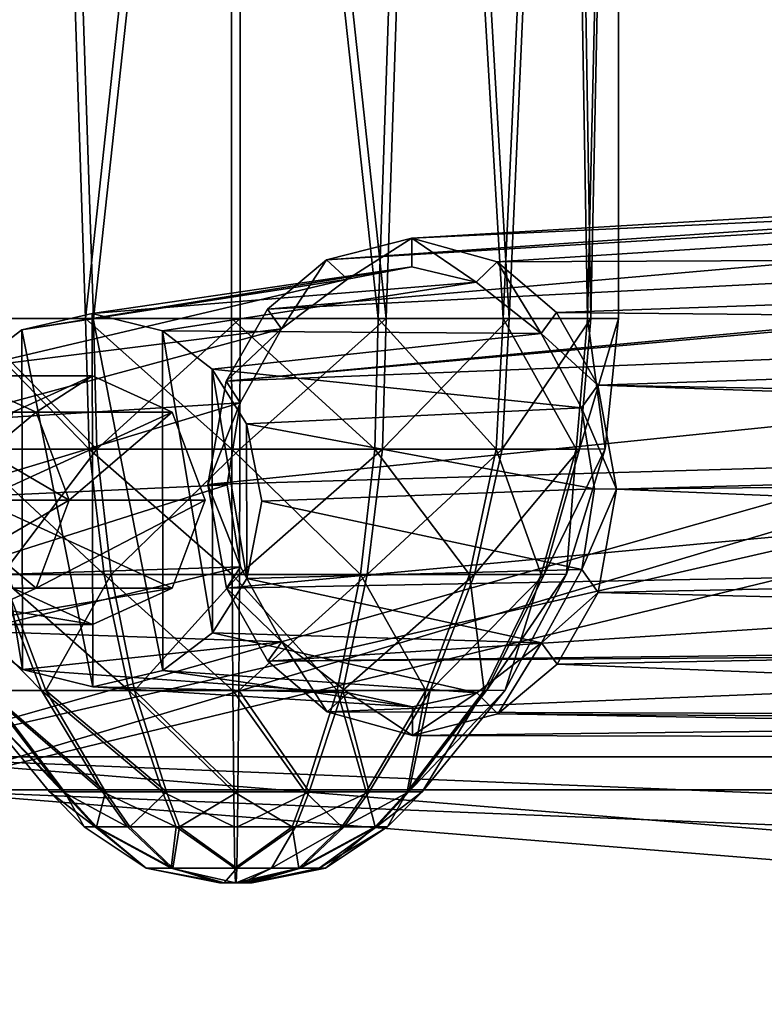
# Model space of a CAD drawing. Header units: metres. Extents: x 0 to 804, y -808 to 0.
# Tile 13 of 105: x 130 to 169, y -732 to -681. Entities that reach past the tile are written whole.
import ezdxf

# ---------------------------------------------------------------- set-up
doc = ezdxf.new("R2010")
doc.units = ezdxf.units.M

msp = doc.modelspace()

# ---------------------------------------------------------------- linework, layer by layer
at = {"layer": 'None012311'}
for points in [[(84.22982, -682.522278, 108.109589), (355.943726, -624.124634, 109.128922), (78.546486, -118.575203, 117.953323)], [(346.66452, -635.821777, 108.924751), (355.943726, -624.124634, 109.128922), (84.22982, -682.522278, 108.109589)], [(341.434326, -646.210693, 108.743408), (346.66452, -635.821777, 108.924751), (84.22982, -682.522278, 108.109589)], [(337.947601, -658.335693, 108.531769), (341.434326, -646.210693, 108.743408), (84.22982, -682.522278, 108.109589)], [(335.843445, -657.893982, 105.539024), (123.969986, -721.144897, 104.434975), (82.481255, -680.857727, 105.138191)], [(123.969986, -721.144897, 104.434975), (335.843445, -657.893982, 105.539024), (334.719879, -670.138, 105.325302)], [(84.22982, -682.522278, 108.109589), (122.238647, -719.43042, 107.465355), (337.947601, -658.335693, 108.531769)], [(122.238647, -719.43042, 107.465355), (336.859772, -670.190369, 108.324844), (337.947601, -658.335693, 108.531769)], [(122.238647, -719.43042, 107.465355), (322.483765, -719.43042, 107.465355), (336.859772, -670.190369, 108.324844)], [(322.483765, -721.144897, 104.434975), (123.969986, -721.144897, 104.434975), (334.719879, -670.138, 105.325302)], [(322.483765, -735.750671, 135.73291), (122.238647, -719.43042, 107.465355), (59.346073, -751.527832, 163.059708)], [(322.483765, -735.750671, 135.73291), (322.483765, -727.591248, 121.600327), (122.238647, -719.43042, 107.465355)], [(322.483765, -727.591248, 121.600327), (322.483765, -719.43042, 107.465355), (122.238647, -719.43042, 107.465355)], [(61.042992, -753.259888, 160.059708), (123.969986, -721.144897, 104.434975), (322.483765, -737.202393, 132.24733)], [(322.483765, -737.202393, 132.24733), (123.969986, -721.144897, 104.434975), (322.483765, -729.17334, 118.340668)], [(123.969986, -721.144897, 104.434975), (322.483765, -721.144897, 104.434975), (322.483765, -729.17334, 118.340668)]]:
    msp.add_3dface(points, dxfattribs=at)
at = {"layer": 'None012312'}
for points in [[(126.499825, -699.507385, 1809.167969), (130.665421, -701.411743, 1807.225464), (126.789413, -701.411194, 1797.572876)], [(130.665421, -701.411743, 1807.225464), (126.499825, -699.507385, 1809.167969), (133.612717, -699.507385, 1824.421631)], [(133.612717, -699.507385, 1824.421631), (126.499825, -699.507385, 1809.167969), (129.446854, -701.411072, 1826.364136)], [(137.778305, -701.411743, 1822.479126), (133.612717, -699.507385, 1824.421631), (129.446854, -701.411072, 1826.364136)], [(137.778305, -701.411743, 1822.479126), (130.665421, -701.411743, 1807.225464), (133.612717, -699.507385, 1824.421631)], [(126.789413, -701.411194, 1797.572876), (130.665421, -701.411743, 1807.225464), (128.123657, -703.519958, 1797.119995)], [(127.72126, -706.007385, 1827.168823), (137.778305, -701.411743, 1822.479126), (129.446854, -701.411072, 1826.364136)], [(139.503265, -706.007385, 1821.674805), (137.778305, -701.411743, 1822.479126), (127.72126, -706.007385, 1827.168823)], [(130.665421, -701.411743, 1807.225464), (132.390366, -706.007385, 1806.421143), (128.123657, -703.519958, 1797.119995)], [(132.390366, -706.007385, 1806.421143), (130.665421, -701.411743, 1807.225464), (137.778305, -701.411743, 1822.479126)], [(139.503265, -706.007385, 1821.674805), (132.390366, -706.007385, 1806.421143), (137.778305, -701.411743, 1822.479126)], [(128.123657, -703.519958, 1797.119995), (132.390366, -706.007385, 1806.421143), (128.592194, -706.007385, 1796.960938)], [(137.778305, -710.603088, 1822.479126), (139.503265, -706.007385, 1821.674805), (127.72126, -706.007385, 1827.168823)], [(127.72126, -706.007385, 1827.168823), (129.446854, -710.60376, 1826.364136), (137.778305, -710.603088, 1822.479126)], [(128.592194, -706.007385, 1796.960938), (132.390366, -706.007385, 1806.421143), (128.123657, -708.494873, 1797.119995)], [(132.390366, -706.007385, 1806.421143), (130.665421, -710.603088, 1807.225464), (128.123657, -708.494873, 1797.119995)], [(132.390366, -706.007385, 1806.421143), (139.503265, -706.007385, 1821.674805), (130.665421, -710.603088, 1807.225464)], [(139.503265, -706.007385, 1821.674805), (137.778305, -710.603088, 1822.479126), (130.665421, -710.603088, 1807.225464)], [(128.123657, -708.494873, 1797.119995), (130.665421, -710.603088, 1807.225464), (126.789413, -710.603638, 1797.572876)], [(126.499825, -712.507385, 1809.167969), (133.612717, -712.507385, 1824.421631), (122.333961, -710.60376, 1811.110474)], [(133.612717, -712.507385, 1824.421631), (129.446854, -710.60376, 1826.364136), (122.333961, -710.60376, 1811.110474)], [(130.665421, -710.603088, 1807.225464), (126.499825, -712.507385, 1809.167969), (126.789413, -710.603638, 1797.572876)], [(130.665421, -710.603088, 1807.225464), (137.778305, -710.603088, 1822.479126), (126.499825, -712.507385, 1809.167969)], [(137.778305, -710.603088, 1822.479126), (133.612717, -712.507385, 1824.421631), (126.499825, -712.507385, 1809.167969)], [(129.446854, -710.60376, 1826.364136), (133.612717, -712.507385, 1824.421631), (137.778305, -710.603088, 1822.479126)]]:
    msp.add_3dface(points, dxfattribs=at)
at = {"layer": 'None012316'}
for points in [[(229.525818, -688.406677, 1984.93042), (233.452881, -687.412903, 1980.641113), (145.854828, -693.444214, 1863.620483)], [(145.854828, -693.444214, 1863.620483), (233.452881, -687.412903, 1980.641113), (150.306839, -692.312256, 1860.515137)], [(233.452881, -687.412903, 1980.641113), (236.681641, -688.309814, 1976.568481), (150.306839, -692.312256, 1860.515137)], [(225.597137, -691.817017, 1988.638184), (229.525818, -688.406677, 1984.93042), (142.755768, -696.032898, 1865.817383)], [(142.755768, -696.032898, 1865.817383), (229.525818, -688.406677, 1984.93042), (145.854828, -693.444214, 1863.620483)], [(150.306839, -692.312256, 1860.515137), (236.681641, -688.309814, 1976.568481), (236.691864, -688.312744, 1976.567383)], [(150.306839, -692.312256, 1860.515137), (236.691864, -688.312744, 1976.567383), (154.762573, -693.544983, 1857.453491)], [(236.691864, -688.312744, 1976.567383), (244.518127, -693.153625, 1975.448486), (154.762573, -693.544983, 1857.453491)], [(225.323944, -692.182739, 1988.878296), (225.597137, -691.817017, 1988.638184), (140.602432, -699.783997, 1867.381958)], [(140.602432, -699.783997, 1867.381958), (225.597137, -691.817017, 1988.638184), (142.755768, -696.032898, 1865.817383)], [(225.401718, -696.414307, 1994.23645), (225.323944, -692.182739, 1988.878296), (140.602432, -699.783997, 1867.381958)], [(145.854828, -693.444214, 1863.620483), (150.306839, -692.312256, 1860.515137), (146.952835, -694.467041, 1862.880127)], [(150.306839, -692.312256, 1860.515137), (150.308929, -693.812012, 1860.543091), (146.952835, -694.467041, 1862.880127)], [(150.308929, -693.812012, 1860.543091), (150.306839, -692.312256, 1860.515137), (153.669891, -694.610107, 1858.231079)], [(150.306839, -692.312256, 1860.515137), (154.762573, -693.544983, 1857.453491), (153.669891, -694.610107, 1858.231079)], [(154.762573, -693.544983, 1857.453491), (244.518127, -693.153625, 1975.448486), (157.872528, -696.207642, 1855.351807)], [(244.518127, -693.153625, 1975.448486), (247.025497, -697.073669, 1974.974854), (157.872528, -696.207642, 1855.351807)], [(142.755768, -696.032898, 1865.817383), (145.854828, -693.444214, 1863.620483), (143.488815, -697.057556, 1865.329712)], [(145.854828, -693.444214, 1863.620483), (146.952835, -694.467041, 1862.880127), (143.488815, -697.057556, 1865.329712)], [(153.669891, -694.610107, 1858.231079), (154.762573, -693.544983, 1857.453491), (157.064499, -697.298157, 1855.932617)], [(154.762573, -693.544983, 1857.453491), (157.872528, -696.207642, 1855.351807), (157.064499, -697.298157, 1855.932617)], [(133.597427, -696.255554, 1824.241455), (129.923996, -697.107971, 1825.947632), (150.308929, -693.812012, 1860.543091)], [(129.923996, -697.107971, 1825.947632), (146.952835, -694.467041, 1862.880127), (150.308929, -693.812012, 1860.543091)], [(150.308929, -693.812012, 1860.543091), (153.669891, -694.610107, 1858.231079), (133.597427, -696.255554, 1824.241455)], [(129.923996, -697.107971, 1825.947632), (127.335197, -699.068848, 1827.176147), (146.952835, -694.467041, 1862.880127)], [(127.335197, -699.068848, 1827.176147), (143.488815, -697.057556, 1865.329712), (146.952835, -694.467041, 1862.880127)], [(153.669891, -694.610107, 1858.231079), (137.273544, -697.159302, 1822.567749), (133.597427, -696.255554, 1824.241455)], [(153.669891, -694.610107, 1858.231079), (157.064499, -697.298157, 1855.932617), (137.273544, -697.159302, 1822.567749)], [(133.597427, -696.255554, 1824.241455), (133.62709, -715.759277, 1824.602173), (129.923996, -697.107971, 1825.947632)], [(137.273544, -697.159302, 1822.567749), (137.299957, -714.907166, 1822.89624), (133.597427, -696.255554, 1824.241455)], [(137.299957, -714.907166, 1822.89624), (133.62709, -715.759277, 1824.602173), (133.597427, -696.255554, 1824.241455)], [(142.755768, -696.032898, 1865.817383), (143.488815, -697.057556, 1865.329712), (140.602432, -699.783997, 1867.381958)], [(157.064499, -697.298157, 1855.932617), (157.872528, -696.207642, 1855.351807), (160.034149, -700.003845, 1853.928955)], [(157.872528, -696.207642, 1855.351807), (247.025497, -697.073669, 1974.974854), (160.034149, -700.003845, 1853.928955)], [(225.390991, -702.681396, 1996.715332), (225.401718, -696.414307, 1994.23645), (139.638443, -705.189453, 1868.155151)], [(225.401718, -696.414307, 1994.23645), (140.602432, -699.783997, 1867.381958), (139.638443, -705.189453, 1868.155151)], [(127.335197, -699.068848, 1827.176147), (125.542633, -701.907288, 1828.055298), (143.488815, -697.057556, 1865.329712)], [(125.542633, -701.907288, 1828.055298), (141.335602, -700.92627, 1866.896484), (143.488815, -697.057556, 1865.329712)], [(129.923996, -697.107971, 1825.947632), (129.951553, -714.855835, 1826.275635), (127.335197, -699.068848, 1827.176147)], [(133.62709, -715.759277, 1824.602173), (129.951553, -714.855835, 1826.275635), (129.923996, -697.107971, 1825.947632)], [(157.064499, -697.298157, 1855.932617), (139.868362, -699.156372, 1821.412354), (137.273544, -697.159302, 1822.567749)], [(139.868362, -699.156372, 1821.412354), (139.886383, -712.949219, 1821.668823), (137.273544, -697.159302, 1822.567749)], [(139.886383, -712.949219, 1821.668823), (137.299957, -714.907166, 1822.89624), (137.273544, -697.159302, 1822.567749)], [(157.064499, -697.298157, 1855.932617), (159.176788, -701.188599, 1854.545898), (139.868362, -699.156372, 1821.412354)], [(143.488815, -697.057556, 1865.329712), (141.335602, -700.92627, 1866.896484), (140.602432, -699.783997, 1867.381958)], [(157.064499, -697.298157, 1855.932617), (160.034149, -700.003845, 1853.928955), (159.176788, -701.188599, 1854.545898)], [(247.025497, -697.073669, 1974.974854), (248.205765, -701.594238, 1974.769409), (160.034149, -700.003845, 1853.928955)], [(129.951553, -714.855835, 1826.275635), (127.359116, -712.861694, 1827.429932), (127.335197, -699.068848, 1827.176147)], [(159.176788, -701.188599, 1854.545898), (141.669586, -702.019897, 1820.638794), (139.868362, -699.156372, 1821.412354)], [(141.669586, -702.019897, 1820.638794), (141.681625, -710.108154, 1820.788452), (139.868362, -699.156372, 1821.412354)], [(141.681625, -710.108154, 1820.788452), (139.886383, -712.949219, 1821.668823), (139.868362, -699.156372, 1821.412354)], [(140.602432, -699.783997, 1867.381958), (141.335602, -700.92627, 1866.896484), (139.638443, -705.189453, 1868.155151)], [(160.034149, -700.003845, 1853.928955), (161.014374, -705.430603, 1853.356201), (159.176788, -701.188599, 1854.545898)], [(160.034149, -700.003845, 1853.928955), (248.205765, -701.594238, 1974.769409), (248.423096, -703.048401, 1974.97876)], [(248.423096, -703.048401, 1974.97876), (161.014374, -705.430603, 1853.356201), (160.034149, -700.003845, 1853.928955)], [(125.542633, -701.907288, 1828.055298), (124.751022, -705.94574, 1828.496948), (141.335602, -700.92627, 1866.896484)], [(124.751022, -705.94574, 1828.496948), (140.651352, -705.201355, 1867.453979), (141.335602, -700.92627, 1866.896484)], [(141.335602, -700.92627, 1866.896484), (140.651352, -705.201355, 1867.453979), (139.638443, -705.189453, 1868.155151)], [(159.176788, -701.188599, 1854.545898), (159.853622, -705.41803, 1854.15979), (141.669586, -702.019897, 1820.638794)], [(159.176788, -701.188599, 1854.545898), (161.014374, -705.430603, 1853.356201), (159.853622, -705.41803, 1854.15979)], [(159.853622, -705.41803, 1854.15979), (142.473495, -706.06958, 1820.34668), (141.669586, -702.019897, 1820.638794)], [(141.669586, -702.019897, 1820.638794), (142.473495, -706.06958, 1820.34668), (141.681625, -710.108154, 1820.788452)], [(139.638443, -705.189453, 1868.155151), (140.618912, -710.616821, 1867.582275), (225.390991, -702.681396, 1996.715332)], [(140.618912, -710.616821, 1867.582275), (225.420898, -709.031799, 1994.4729), (225.390991, -702.681396, 1996.715332)], [(161.014374, -705.430603, 1853.356201), (248.423096, -703.048401, 1974.97876), (248.210205, -704.509949, 1974.823364)], [(161.014374, -705.430603, 1853.356201), (248.210205, -704.509949, 1974.823364), (247.043671, -709.023376, 1975.195923)], [(124.751022, -705.94574, 1828.496948), (125.555199, -709.995544, 1828.204712), (140.651352, -705.201355, 1867.453979)], [(125.555199, -709.995544, 1828.204712), (141.348953, -709.492188, 1867.054688), (140.651352, -705.201355, 1867.453979)], [(139.638443, -705.189453, 1868.155151), (140.651352, -705.201355, 1867.453979), (141.348953, -709.492188, 1867.054688)], [(140.618912, -710.616821, 1867.582275), (139.638443, -705.189453, 1868.155151), (141.348953, -709.492188, 1867.054688)], [(159.853622, -705.41803, 1854.15979), (159.189362, -709.632202, 1854.702148), (142.473495, -706.06958, 1820.34668)], [(161.014374, -705.430603, 1853.356201), (159.189362, -709.632202, 1854.702148), (159.853622, -705.41803, 1854.15979)], [(161.014374, -705.430603, 1853.356201), (160.050613, -710.835449, 1854.129272), (159.189362, -709.632202, 1854.702148)], [(160.050613, -710.835449, 1854.129272), (161.014374, -705.430603, 1853.356201), (247.043671, -709.023376, 1975.195923)], [(159.189362, -709.632202, 1854.702148), (141.681625, -710.108154, 1820.788452), (142.473495, -706.06958, 1820.34668)], [(140.618912, -710.616821, 1867.582275), (142.783707, -714.416626, 1866.157349), (225.420898, -709.031799, 1994.4729)], [(142.783707, -714.416626, 1866.157349), (225.356308, -713.46283, 1989.271851), (225.420898, -709.031799, 1994.4729)], [(160.050613, -710.835449, 1854.129272), (247.043671, -709.023376, 1975.195923), (244.548203, -712.930847, 1975.814331)], [(125.555199, -709.995544, 1828.204712), (127.359116, -712.861694, 1827.429932), (141.348953, -709.492188, 1867.054688)], [(127.359116, -712.861694, 1827.429932), (143.514175, -713.40918, 1865.631714), (141.348953, -709.492188, 1867.054688)], [(143.514175, -713.40918, 1865.631714), (140.618912, -710.616821, 1867.582275), (141.348953, -709.492188, 1867.054688)], [(159.189362, -709.632202, 1854.702148), (157.088486, -713.474854, 1856.2323), (141.681625, -710.108154, 1820.788452)], [(160.050613, -710.835449, 1854.129272), (157.088486, -713.474854, 1856.2323), (159.189362, -709.632202, 1854.702148)], [(157.088486, -713.474854, 1856.2323), (139.886383, -712.949219, 1821.668823), (141.681625, -710.108154, 1820.788452)], [(142.783707, -714.416626, 1866.157349), (140.618912, -710.616821, 1867.582275), (143.514175, -713.40918, 1865.631714)], [(160.050613, -710.835449, 1854.129272), (157.900467, -714.583069, 1855.69165), (157.088486, -713.474854, 1856.2323)], [(157.900467, -714.583069, 1855.69165), (160.050613, -710.835449, 1854.129272), (244.548203, -712.930847, 1975.814331)], [(127.359116, -712.861694, 1827.429932), (129.951553, -714.855835, 1826.275635), (143.514175, -713.40918, 1865.631714)], [(153.701904, -716.08606, 1858.628662), (137.299957, -714.907166, 1822.89624), (139.886383, -712.949219, 1821.668823)], [(157.088486, -713.474854, 1856.2323), (153.701904, -716.08606, 1858.628662), (139.886383, -712.949219, 1821.668823)], [(157.900467, -714.583069, 1855.69165), (244.548203, -712.930847, 1975.814331), (236.736618, -717.750793, 1977.111816)], [(129.951553, -714.855835, 1826.275635), (146.985245, -716.076843, 1863.280029), (143.514175, -713.40918, 1865.631714)], [(145.890762, -717.075317, 1864.057495), (142.783707, -714.416626, 1866.157349), (143.514175, -713.40918, 1865.631714)], [(225.356308, -713.46283, 1989.271851), (142.783707, -714.416626, 1866.157349), (225.630615, -713.836304, 1989.04541)], [(145.890762, -717.075317, 1864.057495), (143.514175, -713.40918, 1865.631714), (146.985245, -716.076843, 1863.280029)], [(157.088486, -713.474854, 1856.2323), (154.798508, -717.175598, 1857.890503), (153.701904, -716.08606, 1858.628662)], [(157.900467, -714.583069, 1855.69165), (154.798508, -717.175598, 1857.890503), (157.088486, -713.474854, 1856.2323)], [(142.783707, -714.416626, 1866.157349), (145.890762, -717.075317, 1864.057495), (225.630615, -713.836304, 1989.04541)], [(225.630615, -713.836304, 1989.04541), (145.890762, -717.075317, 1864.057495), (229.569855, -717.369507, 1985.466064)], [(154.798508, -717.175598, 1857.890503), (157.900467, -714.583069, 1855.69165), (236.736618, -717.750793, 1977.111816)], [(129.951553, -714.855835, 1826.275635), (133.62709, -715.759277, 1824.602173), (146.985245, -716.076843, 1863.280029)], [(150.343903, -716.808044, 1860.968384), (133.62709, -715.759277, 1824.602173), (137.299957, -714.907166, 1822.89624)], [(153.701904, -716.08606, 1858.628662), (150.343903, -716.808044, 1860.968384), (137.299957, -714.907166, 1822.89624)], [(133.62709, -715.759277, 1824.602173), (150.343903, -716.808044, 1860.968384), (146.985245, -716.076843, 1863.280029)], [(150.346375, -718.3078, 1860.995972), (145.890762, -717.075317, 1864.057495), (146.985245, -716.076843, 1863.280029)], [(150.346375, -718.3078, 1860.995972), (146.985245, -716.076843, 1863.280029), (150.343903, -716.808044, 1860.968384)], [(153.701904, -716.08606, 1858.628662), (150.346375, -718.3078, 1860.995972), (150.343903, -716.808044, 1860.968384)], [(154.798508, -717.175598, 1857.890503), (150.346375, -718.3078, 1860.995972), (153.701904, -716.08606, 1858.628662)], [(145.890762, -717.075317, 1864.057495), (150.346375, -718.3078, 1860.995972), (229.569855, -717.369507, 1985.466064)], [(150.346375, -718.3078, 1860.995972), (154.798508, -717.175598, 1857.890503), (233.500168, -718.509277, 1981.216187)], [(229.569855, -717.369507, 1985.466064), (150.346375, -718.3078, 1860.995972), (233.500168, -718.509277, 1981.216187)], [(233.500168, -718.509277, 1981.216187), (154.798508, -717.175598, 1857.890503), (236.72641, -717.753723, 1977.113037)], [(154.798508, -717.175598, 1857.890503), (236.736618, -717.750793, 1977.111816), (236.72641, -717.753723, 1977.113037)]]:
    msp.add_3dface(points, dxfattribs=at)
at = {"layer": 'None012323'}
for points in [[(123.677353, -626.007385, 1832.561157), (130.916031, -626.007385, 1825.159668), (126.809517, -696.509949, 1828.383911)], [(127.123978, -696.509949, 1856.666382), (131.301102, -626.007385, 1859.798584), (123.899666, -626.007385, 1852.559937)], [(126.809517, -696.509949, 1828.383911), (130.916031, -626.007385, 1825.159668), (133.249374, -696.509949, 1823.976563)], [(127.123978, -696.509949, 1856.666382), (133.660187, -696.509949, 1860.929443), (131.301102, -626.007385, 1859.798584)], [(130.916031, -626.007385, 1825.159668), (140.885635, -626.007385, 1822.369263), (133.249374, -696.509949, 1823.976563)], [(133.660187, -696.509949, 1860.929443), (141.330261, -626.007385, 1862.366699), (131.301102, -626.007385, 1859.798584)], [(133.249374, -696.509949, 1823.976563), (140.885635, -626.007385, 1822.369263), (140.885635, -696.509949, 1822.369263)], [(133.660187, -696.509949, 1860.929443), (141.330276, -696.509949, 1862.366699), (141.330261, -626.007385, 1862.366699)], [(140.885635, -626.007385, 1822.369263), (148.55574, -696.509949, 1823.806519), (140.885635, -696.509949, 1822.369263)], [(140.885635, -626.007385, 1822.369263), (150.914795, -626.007385, 1824.937378), (148.55574, -696.509949, 1823.806519)], [(141.330276, -696.509949, 1862.366699), (148.966507, -696.509949, 1860.759277), (141.330261, -626.007385, 1862.366699)], [(141.330261, -626.007385, 1862.366699), (148.966507, -696.509949, 1860.759277), (151.299866, -626.007385, 1859.576294)], [(150.914795, -626.007385, 1824.937378), (155.09198, -696.509949, 1828.06958), (148.55574, -696.509949, 1823.806519)], [(148.966507, -696.509949, 1860.759277), (155.406372, -696.509949, 1856.351929), (151.299866, -626.007385, 1859.576294)], [(150.914795, -626.007385, 1824.937378), (158.316223, -626.007385, 1832.176025), (155.09198, -696.509949, 1828.06958)], [(151.299866, -626.007385, 1859.576294), (155.406372, -696.509949, 1856.351929), (158.538544, -626.007385, 1852.174805)], [(158.316223, -626.007385, 1832.176025), (159.499283, -696.509949, 1834.509399), (155.09198, -696.509949, 1828.06958)], [(155.406372, -696.509949, 1856.351929), (159.669418, -696.509949, 1849.815796), (158.538544, -626.007385, 1852.174805)], [(158.316223, -626.007385, 1832.176025), (161.10672, -626.007385, 1842.14563), (159.499283, -696.509949, 1834.509399)], [(158.538544, -626.007385, 1852.174805), (159.669418, -696.509949, 1849.815796), (161.10672, -626.007385, 1842.14563)], [(161.10672, -626.007385, 1842.14563), (161.10672, -696.509949, 1842.14563), (159.499283, -696.509949, 1834.509399)], [(159.669418, -696.509949, 1849.815796), (161.10672, -696.509949, 1842.14563), (161.10672, -626.007385, 1842.14563)], [(127.187576, -703.338074, 1828.95874), (126.809517, -696.509949, 1828.383911), (133.442795, -703.338074, 1824.668335)], [(126.809517, -696.509949, 1828.383911), (133.249374, -696.509949, 1823.976563), (133.442795, -703.338074, 1824.668335)], [(133.838196, -703.338074, 1860.233643), (133.660187, -696.509949, 1860.929443), (127.123978, -696.509949, 1856.666382)], [(133.838196, -703.338074, 1860.233643), (127.123978, -696.509949, 1856.666382), (127.489166, -703.338074, 1856.083252)], [(133.442795, -703.338074, 1824.668335), (133.249374, -696.509949, 1823.976563), (140.893097, -703.338074, 1823.041748)], [(133.249374, -696.509949, 1823.976563), (140.885635, -696.509949, 1822.369263), (140.893097, -703.338074, 1823.041748)], [(141.330276, -696.509949, 1862.366699), (133.660187, -696.509949, 1860.929443), (133.838196, -703.338074, 1860.233643)], [(141.322815, -703.338074, 1861.694214), (141.330276, -696.509949, 1862.366699), (133.838196, -703.338074, 1860.233643)], [(140.893097, -703.338074, 1823.041748), (140.885635, -696.509949, 1822.369263), (148.377701, -703.338074, 1824.502319)], [(140.885635, -696.509949, 1822.369263), (148.55574, -696.509949, 1823.806519), (148.377701, -703.338074, 1824.502319)], [(148.773102, -703.338074, 1860.067627), (148.966507, -696.509949, 1860.759277), (141.322815, -703.338074, 1861.694214)], [(148.966507, -696.509949, 1860.759277), (141.330276, -696.509949, 1862.366699), (141.322815, -703.338074, 1861.694214)], [(148.377701, -703.338074, 1824.502319), (148.55574, -696.509949, 1823.806519), (154.726761, -703.338074, 1828.652588)], [(148.55574, -696.509949, 1823.806519), (155.09198, -696.509949, 1828.06958), (154.726761, -703.338074, 1828.652588)], [(155.028305, -703.338074, 1855.7771), (155.406372, -696.509949, 1856.351929), (148.773102, -703.338074, 1860.067627)], [(155.406372, -696.509949, 1856.351929), (148.966507, -696.509949, 1860.759277), (148.773102, -703.338074, 1860.067627)], [(154.726761, -703.338074, 1828.652588), (155.09198, -696.509949, 1828.06958), (158.909225, -703.338074, 1834.84082)], [(159.072159, -703.338074, 1849.497437), (159.669418, -696.509949, 1849.815796), (155.028305, -703.338074, 1855.7771)], [(159.669418, -696.509949, 1849.815796), (155.406372, -696.509949, 1856.351929), (155.028305, -703.338074, 1855.7771)], [(155.09198, -696.509949, 1828.06958), (159.499283, -696.509949, 1834.509399), (158.909225, -703.338074, 1834.84082)], [(158.909225, -703.338074, 1834.84082), (159.499283, -696.509949, 1834.509399), (160.419724, -703.334778, 1842.15332)], [(160.419724, -703.334778, 1842.15332), (161.10672, -696.509949, 1842.14563), (159.072159, -703.338074, 1849.497437)], [(159.072159, -703.338074, 1849.497437), (161.10672, -696.509949, 1842.14563), (159.669418, -696.509949, 1849.815796)], [(159.499283, -696.509949, 1834.509399), (161.10672, -696.509949, 1842.14563), (160.419724, -703.334778, 1842.15332)], [(133.442795, -703.338074, 1824.668335), (134.232697, -709.90387, 1826.49231), (127.187576, -703.338074, 1828.95874)], [(134.232697, -709.90387, 1826.49231), (128.62207, -709.90387, 1830.340576), (127.187576, -703.338074, 1828.95874)], [(133.838196, -703.338074, 1860.233643), (127.489166, -703.338074, 1856.083252), (128.892578, -709.90387, 1854.669922)], [(134.587341, -709.90387, 1858.392578), (133.838196, -703.338074, 1860.233643), (128.892578, -709.90387, 1854.669922)], [(140.893097, -703.338074, 1823.041748), (140.915237, -709.90387, 1825.033325), (133.442795, -703.338074, 1824.668335)], [(140.915237, -709.90387, 1825.033325), (134.232697, -709.90387, 1826.49231), (133.442795, -703.338074, 1824.668335)], [(141.322815, -703.338074, 1861.694214), (133.838196, -703.338074, 1860.233643), (134.587341, -709.90387, 1858.392578)], [(141.300674, -709.90387, 1859.702637), (141.322815, -703.338074, 1861.694214), (134.587341, -709.90387, 1858.392578)], [(148.377701, -703.338074, 1824.502319), (147.628555, -709.90387, 1826.343384), (140.893097, -703.338074, 1823.041748)], [(147.628555, -709.90387, 1826.343384), (140.915237, -709.90387, 1825.033325), (140.893097, -703.338074, 1823.041748)], [(147.9832, -709.90387, 1858.243652), (148.773102, -703.338074, 1860.067627), (141.300674, -709.90387, 1859.702637)], [(148.773102, -703.338074, 1860.067627), (141.322815, -703.338074, 1861.694214), (141.300674, -709.90387, 1859.702637)], [(153.323349, -709.90387, 1830.06604), (147.628555, -709.90387, 1826.343384), (148.377701, -703.338074, 1824.502319)], [(153.593811, -709.90387, 1854.395264), (155.028305, -703.338074, 1855.7771), (147.9832, -709.90387, 1858.243652)], [(155.028305, -703.338074, 1855.7771), (148.773102, -703.338074, 1860.067627), (147.9832, -709.90387, 1858.243652)], [(154.726761, -703.338074, 1828.652588), (153.323349, -709.90387, 1830.06604), (148.377701, -703.338074, 1824.502319)], [(157.074814, -709.90387, 1835.616577), (153.323349, -709.90387, 1830.06604), (154.726761, -703.338074, 1828.652588)], [(157.220947, -709.90387, 1848.762817), (159.072159, -703.338074, 1849.497437), (153.593811, -709.90387, 1854.395264)], [(159.072159, -703.338074, 1849.497437), (155.028305, -703.338074, 1855.7771), (153.593811, -709.90387, 1854.395264)], [(158.909225, -703.338074, 1834.84082), (157.074814, -709.90387, 1835.616577), (154.726761, -703.338074, 1828.652588)], [(158.399002, -709.885803, 1842.175781), (157.074814, -709.90387, 1835.616577), (158.909225, -703.338074, 1834.84082)], [(158.399002, -709.885803, 1842.175781), (160.419724, -703.334778, 1842.15332), (157.220947, -709.90387, 1848.762817)], [(157.220947, -709.90387, 1848.762817), (160.419724, -703.334778, 1842.15332), (159.072159, -703.338074, 1849.497437)], [(160.419724, -703.334778, 1842.15332), (158.399002, -709.885803, 1842.175781), (158.909225, -703.338074, 1834.84082)], [(128.62207, -709.90387, 1830.340576), (130.951569, -715.954895, 1832.584595), (124.994919, -709.90387, 1835.973145)], [(130.951569, -715.954895, 1832.584595), (128.001144, -715.954895, 1837.16626), (124.994919, -709.90387, 1835.973145)], [(128.120087, -715.954895, 1847.859741), (131.171616, -715.954895, 1852.374756), (128.892578, -709.90387, 1854.669922)], [(134.232697, -709.90387, 1826.49231), (135.515411, -715.954895, 1829.454224), (128.62207, -709.90387, 1830.340576)], [(135.515411, -715.954895, 1829.454224), (130.951569, -715.954895, 1832.584595), (128.62207, -709.90387, 1830.340576)], [(128.892578, -709.90387, 1854.669922), (131.171616, -715.954895, 1852.374756), (134.587341, -709.90387, 1858.392578)], [(131.171616, -715.954895, 1852.374756), (135.803894, -715.954895, 1855.402832), (134.587341, -709.90387, 1858.392578)], [(140.915237, -709.90387, 1825.033325), (140.951187, -715.954895, 1828.267456), (134.232697, -709.90387, 1826.49231)], [(140.951187, -715.954895, 1828.267456), (135.515411, -715.954895, 1829.454224), (134.232697, -709.90387, 1826.49231)], [(134.587341, -709.90387, 1858.392578), (135.803894, -715.954895, 1855.402832), (141.300674, -709.90387, 1859.702637)], [(135.803894, -715.954895, 1855.402832), (141.264709, -715.954895, 1856.468506), (141.300674, -709.90387, 1859.702637)], [(147.628555, -709.90387, 1826.343384), (146.412003, -715.954895, 1829.33313), (140.915237, -709.90387, 1825.033325)], [(146.412003, -715.954895, 1829.33313), (140.951187, -715.954895, 1828.267456), (140.915237, -709.90387, 1825.033325)], [(141.300674, -709.90387, 1859.702637), (141.264709, -715.954895, 1856.468506), (147.9832, -709.90387, 1858.243652)], [(141.264709, -715.954895, 1856.468506), (146.700485, -715.954895, 1855.281738), (147.9832, -709.90387, 1858.243652)], [(151.044312, -715.954895, 1832.361206), (146.412003, -715.954895, 1829.33313), (147.628555, -709.90387, 1826.343384)], [(147.9832, -709.90387, 1858.243652), (146.700485, -715.954895, 1855.281738), (153.593811, -709.90387, 1854.395264)], [(146.700485, -715.954895, 1855.281738), (151.264313, -715.954895, 1852.151367), (153.593811, -709.90387, 1854.395264)], [(153.323349, -709.90387, 1830.06604), (151.044312, -715.954895, 1832.361206), (147.628555, -709.90387, 1826.343384)], [(154.095856, -715.954895, 1836.876099), (151.044312, -715.954895, 1832.361206), (153.323349, -709.90387, 1830.06604)], [(153.593811, -709.90387, 1854.395264), (151.264313, -715.954895, 1852.151367), (157.220947, -709.90387, 1848.762817)], [(151.264313, -715.954895, 1852.151367), (154.214737, -715.954895, 1847.569702), (157.220947, -709.90387, 1848.762817)], [(157.074814, -709.90387, 1835.616577), (154.095856, -715.954895, 1836.876099), (153.323349, -709.90387, 1830.06604)], [(155.195892, -715.947021, 1842.211304), (154.095856, -715.954895, 1836.876099), (157.074814, -709.90387, 1835.616577)], [(154.214737, -715.954895, 1847.569702), (155.195892, -715.947021, 1842.211304), (158.399002, -709.885803, 1842.175781)], [(154.214737, -715.954895, 1847.569702), (158.399002, -709.885803, 1842.175781), (157.220947, -709.90387, 1848.762817)], [(158.399002, -709.885803, 1842.175781), (155.195892, -715.947021, 1842.211304), (157.074814, -709.90387, 1835.616577)], [(127.007439, -715.954956, 1842.524658), (132.143387, -721.258667, 1846.198486), (128.120087, -715.954895, 1847.859741)], [(128.001144, -715.954895, 1837.16626), (132.060379, -721.258667, 1838.737671), (127.007439, -715.954956, 1842.524658)], [(127.007439, -715.954956, 1842.524658), (131.359818, -721.258667, 1842.476318), (132.143387, -721.258667, 1846.198486)], [(132.060379, -721.258667, 1838.737671), (131.359818, -721.258667, 1842.476318), (127.007439, -715.954956, 1842.524658)], [(130.951569, -715.954895, 1832.584595), (134.138367, -721.258667, 1835.551636), (128.001144, -715.954895, 1837.16626)], [(134.138367, -721.258667, 1835.551636), (132.060379, -721.258667, 1838.737671), (128.001144, -715.954895, 1837.16626)], [(128.120087, -715.954895, 1847.859741), (132.143387, -721.258667, 1846.198486), (134.291641, -721.258667, 1849.337524)], [(128.120087, -715.954895, 1847.859741), (134.291641, -721.258667, 1849.337524), (131.171616, -715.954895, 1852.374756)], [(135.515411, -715.954895, 1829.454224), (137.27739, -721.258667, 1833.40332), (130.951569, -715.954895, 1832.584595)], [(137.27739, -721.258667, 1833.40332), (134.138367, -721.258667, 1835.551636), (130.951569, -715.954895, 1832.584595)], [(134.291641, -721.258667, 1849.337524), (137.477631, -721.258667, 1851.415527), (131.171616, -715.954895, 1852.374756)], [(131.171616, -715.954895, 1852.374756), (137.477631, -721.258667, 1851.415527), (135.803894, -715.954895, 1855.402832)], [(140.951187, -715.954895, 1828.267456), (140.999588, -721.258667, 1832.619873), (135.515411, -715.954895, 1829.454224)], [(140.999588, -721.258667, 1832.619873), (137.27739, -721.258667, 1833.40332), (135.515411, -715.954895, 1829.454224)], [(137.477631, -721.258667, 1851.415527), (141.216324, -721.258667, 1852.116089), (135.803894, -715.954895, 1855.402832)], [(135.803894, -715.954895, 1855.402832), (141.216324, -721.258667, 1852.116089), (141.264709, -715.954895, 1856.468506)], [(146.412003, -715.954895, 1829.33313), (144.738266, -721.258667, 1833.320435), (140.951187, -715.954895, 1828.267456)], [(144.738266, -721.258667, 1833.320435), (140.999588, -721.258667, 1832.619873), (140.951187, -715.954895, 1828.267456)], [(141.216324, -721.258667, 1852.116089), (144.938507, -721.258667, 1851.33252), (141.264709, -715.954895, 1856.468506)], [(141.264709, -715.954895, 1856.468506), (144.938507, -721.258667, 1851.33252), (146.700485, -715.954895, 1855.281738)], [(147.924286, -721.258667, 1835.398438), (144.738266, -721.258667, 1833.320435), (146.412003, -715.954895, 1829.33313)], [(144.938507, -721.258667, 1851.33252), (148.07753, -721.258667, 1849.184326), (146.700485, -715.954895, 1855.281738)], [(151.044312, -715.954895, 1832.361206), (147.924286, -721.258667, 1835.398438), (146.412003, -715.954895, 1829.33313)], [(146.700485, -715.954895, 1855.281738), (148.07753, -721.258667, 1849.184326), (151.264313, -715.954895, 1852.151367)], [(150.072556, -721.258667, 1838.537354), (147.924286, -721.258667, 1835.398438), (151.044312, -715.954895, 1832.361206)], [(148.07753, -721.258667, 1849.184326), (150.155487, -721.258667, 1845.998291), (151.264313, -715.954895, 1852.151367)], [(150.856079, -721.258667, 1842.259644), (150.072556, -721.258667, 1838.537354), (154.095856, -715.954895, 1836.876099)], [(154.095856, -715.954895, 1836.876099), (150.072556, -721.258667, 1838.537354), (151.044312, -715.954895, 1832.361206)], [(150.155487, -721.258667, 1845.998291), (155.195892, -715.947021, 1842.211304), (154.214737, -715.954895, 1847.569702)], [(150.155487, -721.258667, 1845.998291), (150.856079, -721.258667, 1842.259644), (155.195892, -715.947021, 1842.211304)], [(151.264313, -715.954895, 1852.151367), (150.155487, -721.258667, 1845.998291), (154.214737, -715.954895, 1847.569702)], [(155.195892, -715.947021, 1842.211304), (150.856079, -721.258667, 1842.259644), (154.095856, -715.954895, 1836.876099)], [(131.359818, -721.258667, 1842.476318), (133.179504, -723.078491, 1842.456055), (132.143387, -721.258667, 1846.198486)], [(133.179504, -723.078491, 1842.456055), (131.359818, -721.258667, 1842.476318), (133.749298, -723.078491, 1839.415405)], [(131.359818, -721.258667, 1842.476318), (132.060379, -721.258667, 1838.737671), (133.749298, -723.078491, 1839.415405)], [(133.749298, -723.078491, 1839.415405), (132.060379, -721.258667, 1838.737671), (135.439407, -723.078491, 1836.824097)], [(132.060379, -721.258667, 1838.737671), (134.138367, -721.258667, 1835.551636), (135.439407, -723.078491, 1836.824097)], [(133.179504, -723.078491, 1842.456055), (133.816788, -723.078491, 1845.483398), (132.143387, -721.258667, 1846.198486)], [(132.143387, -721.258667, 1846.198486), (133.816788, -723.078491, 1845.483398), (134.291641, -721.258667, 1849.337524)], [(133.816788, -723.078491, 1845.483398), (135.564087, -723.078491, 1848.036499), (134.291641, -721.258667, 1849.337524)], [(135.439407, -723.078491, 1836.824097), (134.138367, -721.258667, 1835.551636), (137.992493, -723.078491, 1835.076782)], [(134.138367, -721.258667, 1835.551636), (137.27739, -721.258667, 1833.40332), (137.992493, -723.078491, 1835.076782)], [(134.291641, -721.258667, 1849.337524), (135.564087, -723.078491, 1848.036499), (137.477631, -721.258667, 1851.415527)], [(135.564087, -723.078491, 1848.036499), (138.155411, -723.078491, 1849.726685), (137.477631, -721.258667, 1851.415527)], [(137.992493, -723.078491, 1835.076782), (137.27739, -721.258667, 1833.40332), (141.019836, -723.078491, 1834.439575)], [(137.27739, -721.258667, 1833.40332), (140.999588, -721.258667, 1832.619873), (141.019836, -723.078491, 1834.439575)], [(137.477631, -721.258667, 1851.415527), (138.155411, -723.078491, 1849.726685), (141.216324, -721.258667, 1852.116089)], [(138.155411, -723.078491, 1849.726685), (141.196198, -723.078491, 1850.296387), (141.216324, -721.258667, 1852.116089)], [(141.019836, -723.078491, 1834.439575), (140.999588, -721.258667, 1832.619873), (144.060608, -723.078491, 1835.009277)], [(140.999588, -721.258667, 1832.619873), (144.738266, -721.258667, 1833.320435), (144.060608, -723.078491, 1835.009277)], [(141.216324, -721.258667, 1852.116089), (141.196198, -723.078491, 1850.296387), (144.938507, -721.258667, 1851.33252)], [(141.196198, -723.078491, 1850.296387), (144.223495, -723.078491, 1849.659058), (144.938507, -721.258667, 1851.33252)], [(144.060608, -723.078491, 1835.009277), (144.738266, -721.258667, 1833.320435), (146.651855, -723.078491, 1836.699463)], [(144.938507, -721.258667, 1851.33252), (144.223495, -723.078491, 1849.659058), (148.07753, -721.258667, 1849.184326)], [(144.223495, -723.078491, 1849.659058), (146.77652, -723.078491, 1847.911865), (148.07753, -721.258667, 1849.184326)], [(144.738266, -721.258667, 1833.320435), (147.924286, -721.258667, 1835.398438), (146.651855, -723.078491, 1836.699463)], [(146.651855, -723.078491, 1836.699463), (147.924286, -721.258667, 1835.398438), (148.399094, -723.078491, 1839.252441)], [(148.07753, -721.258667, 1849.184326), (146.77652, -723.078491, 1847.911865), (150.155487, -721.258667, 1845.998291)], [(146.77652, -723.078491, 1847.911865), (148.466599, -723.078491, 1845.320557), (150.155487, -721.258667, 1845.998291)], [(147.924286, -721.258667, 1835.398438), (150.072556, -721.258667, 1838.537354), (148.399094, -723.078491, 1839.252441)], [(148.399094, -723.078491, 1839.252441), (150.072556, -721.258667, 1838.537354), (149.036392, -723.078491, 1842.279785)], [(150.155487, -721.258667, 1845.998291), (148.466599, -723.078491, 1845.320557), (150.856079, -721.258667, 1842.259644)], [(148.466599, -723.078491, 1845.320557), (149.036392, -723.078491, 1842.279785), (150.856079, -721.258667, 1842.259644)], [(150.072556, -721.258667, 1838.537354), (150.856079, -721.258667, 1842.259644), (149.036392, -723.078491, 1842.279785)], [(133.179504, -723.078491, 1842.456055), (136.423538, -725.246216, 1842.420044), (133.816788, -723.078491, 1845.483398)], [(133.179504, -723.078491, 1842.456055), (133.749298, -723.078491, 1839.415405), (136.423538, -725.246216, 1842.420044)], [(133.749298, -723.078491, 1839.415405), (137.733871, -725.246216, 1839.117798), (136.423538, -725.246216, 1842.420044)], [(133.749298, -723.078491, 1839.415405), (135.439407, -723.078491, 1836.824097), (137.733871, -725.246216, 1839.117798)], [(137.807022, -725.246216, 1845.692261), (135.564087, -723.078491, 1848.036499), (133.816788, -723.078491, 1845.483398)], [(136.423538, -725.246216, 1842.420044), (137.807022, -725.246216, 1845.692261), (133.816788, -723.078491, 1845.483398)], [(135.439407, -723.078491, 1836.824097), (137.992493, -723.078491, 1835.076782), (137.733871, -725.246216, 1839.117798)], [(138.155411, -723.078491, 1849.726685), (135.564087, -723.078491, 1848.036499), (137.807022, -725.246216, 1845.692261)], [(137.733871, -725.246216, 1839.117798), (137.992493, -723.078491, 1835.076782), (141.055832, -725.246216, 1837.683594)], [(141.160065, -725.246216, 1847.052368), (138.155411, -723.078491, 1849.726685), (137.807022, -725.246216, 1845.692261)], [(137.992493, -723.078491, 1835.076782), (141.019836, -723.078491, 1834.439575), (141.055832, -725.246216, 1837.683594)], [(141.160065, -725.246216, 1847.052368), (141.196198, -723.078491, 1850.296387), (138.155411, -723.078491, 1849.726685)], [(141.055832, -725.246216, 1837.683594), (141.019836, -723.078491, 1834.439575), (144.060608, -723.078491, 1835.009277)], [(141.055832, -725.246216, 1837.683594), (144.060608, -723.078491, 1835.009277), (144.408875, -725.246216, 1839.043579)], [(142.965897, -725.246216, 1846.658081), (144.223495, -723.078491, 1849.659058), (141.160065, -725.246216, 1847.052368)], [(144.223495, -723.078491, 1849.659058), (141.196198, -723.078491, 1850.296387), (141.160065, -725.246216, 1847.052368)], [(144.482056, -725.246216, 1845.618164), (146.77652, -723.078491, 1847.911865), (142.965897, -725.246216, 1846.658081)], [(146.77652, -723.078491, 1847.911865), (144.223495, -723.078491, 1849.659058), (142.965897, -725.246216, 1846.658081)], [(144.408875, -725.246216, 1839.043579), (144.060608, -723.078491, 1835.009277), (146.651855, -723.078491, 1836.699463)], [(146.651855, -723.078491, 1836.699463), (148.399094, -723.078491, 1839.252441), (144.408875, -725.246216, 1839.043579)], [(148.399094, -723.078491, 1839.252441), (145.792343, -725.246216, 1842.315796), (144.408875, -725.246216, 1839.043579)], [(145.462234, -725.246216, 1844.096069), (148.466599, -723.078491, 1845.320557), (144.482056, -725.246216, 1845.618164)], [(148.466599, -723.078491, 1845.320557), (146.77652, -723.078491, 1847.911865), (144.482056, -725.246216, 1845.618164)], [(145.792343, -725.246216, 1842.315796), (149.036392, -723.078491, 1842.279785), (145.462234, -725.246216, 1844.096069)], [(149.036392, -723.078491, 1842.279785), (148.466599, -723.078491, 1845.320557), (145.462234, -725.246216, 1844.096069)], [(148.399094, -723.078491, 1839.252441), (149.036392, -723.078491, 1842.279785), (145.792343, -725.246216, 1842.315796)], [(136.423538, -725.246216, 1842.420044), (140.250137, -726.007385, 1842.377563), (137.807022, -725.246216, 1845.692261)], [(140.250137, -726.007385, 1842.377563), (136.423538, -725.246216, 1842.420044), (140.490204, -726.007385, 1841.772827)], [(136.423538, -725.246216, 1842.420044), (137.733871, -725.246216, 1839.117798), (140.490204, -726.007385, 1841.772827)], [(140.490204, -726.007385, 1841.772827), (137.733871, -725.246216, 1839.117798), (141.098404, -726.007385, 1841.510132)], [(137.733871, -725.246216, 1839.117798), (141.055832, -725.246216, 1837.683594), (141.098404, -726.007385, 1841.510132)], [(140.250137, -726.007385, 1842.377563), (140.503922, -726.007385, 1842.976929), (137.807022, -725.246216, 1845.692261)], [(137.807022, -725.246216, 1845.692261), (140.503922, -726.007385, 1842.976929), (141.160065, -725.246216, 1847.052368)], [(140.503922, -726.007385, 1842.976929), (141.117828, -726.007385, 1843.22583), (141.160065, -725.246216, 1847.052368)], [(141.098404, -726.007385, 1841.510132), (141.055832, -725.246216, 1837.683594), (144.408875, -725.246216, 1839.043579)], [(141.712326, -726.007385, 1841.759277), (141.098404, -726.007385, 1841.510132), (144.408875, -725.246216, 1839.043579)], [(141.160065, -725.246216, 1847.052368), (141.117828, -726.007385, 1843.22583), (142.965897, -725.246216, 1846.658081)], [(141.117828, -726.007385, 1843.22583), (141.449326, -726.007385, 1843.154907), (142.965897, -725.246216, 1846.658081)], [(142.965897, -725.246216, 1846.658081), (141.449326, -726.007385, 1843.154907), (144.482056, -725.246216, 1845.618164)], [(141.449326, -726.007385, 1843.154907), (141.85556, -726.007385, 1842.788574), (144.482056, -725.246216, 1845.618164)], [(141.965744, -726.007385, 1842.358398), (141.712326, -726.007385, 1841.759277), (144.408875, -725.246216, 1839.043579)], [(144.482056, -725.246216, 1845.618164), (141.85556, -726.007385, 1842.788574), (145.462234, -725.246216, 1844.096069)], [(141.85556, -726.007385, 1842.788574), (141.916245, -726.007385, 1842.655273), (145.462234, -725.246216, 1844.096069)], [(145.462234, -725.246216, 1844.096069), (141.916245, -726.007385, 1842.655273), (145.792343, -725.246216, 1842.315796)], [(141.916245, -726.007385, 1842.655273), (141.965744, -726.007385, 1842.358398), (145.792343, -725.246216, 1842.315796)], [(144.408875, -725.246216, 1839.043579), (145.792343, -725.246216, 1842.315796), (141.965744, -726.007385, 1842.358398)], [(140.490204, -726.007385, 1841.772827), (141.965744, -726.007385, 1842.358398), (140.250137, -726.007385, 1842.377563)], [(141.965744, -726.007385, 1842.358398), (141.916245, -726.007385, 1842.655273), (140.250137, -726.007385, 1842.377563)], [(140.250137, -726.007385, 1842.377563), (141.916245, -726.007385, 1842.655273), (140.503922, -726.007385, 1842.976929)], [(141.098404, -726.007385, 1841.510132), (141.712326, -726.007385, 1841.759277), (140.490204, -726.007385, 1841.772827)], [(141.712326, -726.007385, 1841.759277), (141.965744, -726.007385, 1842.358398), (140.490204, -726.007385, 1841.772827)], [(141.916245, -726.007385, 1842.655273), (141.85556, -726.007385, 1842.788574), (140.503922, -726.007385, 1842.976929)], [(140.503922, -726.007385, 1842.976929), (141.85556, -726.007385, 1842.788574), (141.449326, -726.007385, 1843.154907)], [(141.449326, -726.007385, 1843.154907), (141.117828, -726.007385, 1843.22583), (140.503922, -726.007385, 1842.976929)]]:
    msp.add_3dface(points, dxfattribs=at)

doc.saveas('drawing.dxf')
